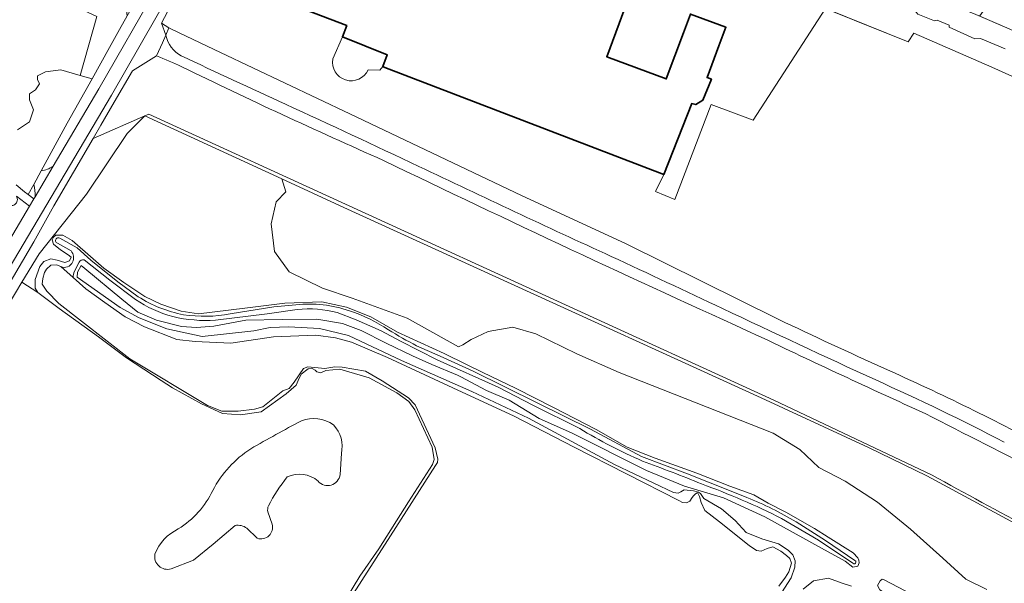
# Model space of a CAD drawing. Header units: metres. Extents: x 200176 to 205485, y 394066 to 399855.
# Tile 50 of 230: x 202694 to 202939, y 396086 to 396227. Entities that reach past the tile are written whole.
import ezdxf

# ---------------------------------------------------------------- set-up
doc = ezdxf.new("R2010")
doc.units = ezdxf.units.M
for name, color, linetype, lineweight in [('B-WE-GR-BOS_LOOF-GV', 40, 'Continuous', 13), ('B-WE-GR-GRAS-GV', 60, 'Continuous', 13), ('B-WE-GR-HEIDE-GV', 200, 'Continuous', 13), ('B-WE-GR-HOUTWAL-GV', 40, 'Continuous', 13), ('B-WE-GW-TALUD_KRUIN-G', 90, 'Continuous', 18), ('B-WE-IE-TERREINAFSCHEIDING_KUNSTMATIG_HEKWERK-G', 20, 'IE-TERREINAFSCHEIDING-KUNSTMATIG', 18), ('B-WE-OG-BEBOUWING-GV', 7, 'Continuous', 35), ('B-WE-OG-TERREIN_CULTUURSCHEIDING-GV', 7, 'Continuous', 18), ('B-WE-OG-TERREIN_ERF-GV', 7, 'Continuous', 18), ('B-WE-OG-WATER-GV', 130, 'Continuous', 18), ('B-WE-OG-WATER_SLOOT-GV', 120, 'Continuous', 18), ('B-WE-OG-WEG-GV', 7, 'Continuous', 18), ('B-WE-VH-GOOT-G', 170, 'Continuous', 18), ('B-WE-VH-VERHARDING_ASFALT-GV', 252, 'Continuous', 18), ('B-WE-VH-VERHARDING_FUNDERING_ZAND-GV', 7, 'Continuous', 18)]:
    doc.layers.add(name, color=color, linetype=linetype, lineweight=lineweight)
doc.linetypes.add('IE-TERREINAFSCHEIDING-KUNSTMATIG', pattern='A,4,[82,NLCS.shx,S=0.75,R=90,X=0,Y=0],4,-2', length=10)

msp = doc.modelspace()

# ---------------------------------------------------------------- linework, layer by layer
at = {"layer": 'B-WE-GR-BOS_LOOF-GV', "flags": 128}
for points in [[(202934.849, 396084.72), (202929.636, 396087.363), (202923.878, 396092.591), (202915.825, 396099.821), (202907.637, 396106.557), (202899.49, 396111.844), (202892.976, 396115.217), (202888.242, 396119.728), (202881.538, 396123.778), (202843.155, 396138.918), (202832.532, 396143.601), (202822.368, 396148.596), (202816.607, 396150.264), (202810.435, 396149.17), (202806.165, 396147.149), (202804.156, 396145.855), (202803.019, 396145.353), (202790.234, 396152.533), (202776.511, 396157.531), (202769.063, 396160.003), (202760.802, 396164.072), (202757.096, 396169.146), (202756.259, 396176.029), (202757.527, 396181.587), (202759.928, 396184.086), (202758.929, 396187.285), (202724.757, 396203.009), (202720.349, 396198.647), (202710.246, 396183.484), (202698.369, 396168.561), (202694.097, 396161.488), (202698.063, 396158.904), (202697.373, 396160.033), (202697.429, 396162.14), (202698.581, 396165.424), (202699.531, 396166.69), (202701.319, 396167.349), (202702.89, 396166.983), (202704.777, 396166.437), (202705.953, 396166.792), (202706.342, 396167.751), (202705.641, 396168.333), (202703.713, 396169.543), (202701.984, 396170.974), (202701.668, 396172.043), (202702.004, 396172.725), (202702.592, 396173.259), (202704.263, 396173.218), (202706.602, 396171.9), (202711.873, 396167.336), (202714.535, 396165.031), (202719.538, 396161.457), (202724.781, 396157.945), (202728.724, 396156.016), (202733.856, 396154.264), (202738.153, 396153.618), (202749.681, 396154.993), (202759.71, 396156.241), (202768.913, 396156.553), (202775.124, 396155.247), (202781.181, 396152.88), (202787.837, 396149.005), (202799.463, 396143.677), (202805.063, 396140.923), (202808.915, 396139.028), (202817.413, 396134.943), (202826.754, 396130.223), (202837.372, 396124.68), (202845.141, 396120.281), (202852.09, 396117.589), (202862.517, 396113.785), (202870.71, 396110.56), (202876.705, 396108.432), (202880.349, 396106.342), (202884.714, 396104.095), (202891.902, 396099.973), (202895.308, 396097.835), (202901.491, 396093.954), (202902.679, 396092.64), (202902.953, 396092.071), (202903.036, 396091.411), (202902.661, 396090.548), (202901.471, 396090.372), (202899.512, 396091.871), (202893.608, 396095.109), (202879.448, 396102.875), (202869.145, 396107.689), (202859.464, 396110.576), (202849.956, 396114.445), (202831.223, 396123.915), (202823.208, 396127.442), (202815.688, 396132.032), (202810.051, 396134.422), (202803.598, 396137.824), (202802.766, 396138.263), (202796.417, 396140.939), (202791.522, 396143.092), (202785, 396146.277), (202778.789, 396149.414), (202774.077, 396151.189), (202767.717, 396152.243), (202759.002, 396152.184), (202749.968, 396152.043), (202742.012, 396150.518), (202737.672, 396150.173), (202733.948, 396150.412), (202727.706, 396152.008), (202723.012, 396154.043), (202719.001, 396157.232), (202709.8, 396164.877), (202708.849, 396165.667), (202707.939, 396163.991), (202707.884, 396162.774), (202718.646, 396155.143), (202723.384, 396152.567), (202730.224, 396149.817), (202739.05, 396147.973), (202751.941, 396149.346), (202756.031, 396150.17), (202760.706, 396150.383), (202768.376, 396149.91), (202775.608, 396148.176), (202788.843, 396141.912), (202806.385, 396134.239), (202820.472, 396127.52), (202841.963, 396116), (202856.708, 396108.946), (202857.87, 396108.847), (202858.534, 396109.173), (202859.367, 396109.687), (202861.659, 396109.416), (202862.903, 396109.082), (202863.406, 396108.69), (202864.247, 396107.499), (202868.685, 396104.934), (202872.102, 396102.022), (202874.846, 396098.965), (202878.709, 396097.415), (202882.906, 396096.194), (202885.266, 396094.619), (202886.485, 396093.396), (202887.072, 396091.921), (202886.96, 396090.302), (202886.074, 396087.655), (202883.619, 396083.919)], [(202945.044, 396099.572), (202919.879, 396113.151), (202905.362, 396120.209), (202878.6, 396132.603), (202811.442, 396163.276), (202774.42, 396180.157), (202758.929, 396187.285), (202759.928, 396184.086), (202757.527, 396181.587), (202756.259, 396176.029), (202757.096, 396169.146), (202760.802, 396164.072), (202769.063, 396160.003), (202776.511, 396157.531), (202790.234, 396152.533), (202803.019, 396145.353), (202804.156, 396145.855), (202806.165, 396147.149), (202810.435, 396149.17), (202816.607, 396150.264), (202822.368, 396148.596), (202832.532, 396143.601), (202843.155, 396138.918), (202881.538, 396123.778), (202888.242, 396119.728), (202892.976, 396115.217), (202899.49, 396111.844), (202907.637, 396106.557), (202915.825, 396099.821), (202923.878, 396092.591), (202929.636, 396087.363), (202934.849, 396084.72)], [(202889.081, 396084.85), (202891.604, 396086.885), (202895.41, 396087.561), (202898.754, 396086.328), (202901.139, 396085.575)], [(202907.601, 396085.724), (202908.265, 396086.958), (202908.763, 396087.341), (202909.274, 396087.174), (202918.025, 396082.601)]]:
    msp.add_lwpolyline(points, dxfattribs=at)
at = {"layer": 'B-WE-GR-GRAS-GV', "flags": 128}
for points in [[(202941.284, 396281.59), (202923.632, 396296.038), (202920.996, 396298.075), (202920.598, 396298.388), (202899.093, 396278.678), (202898.762, 396278.287), (202900.566, 396276.764), (202897.768, 396273.451), (202895.699, 396271.001), (202894.487, 396269.567), (202893.487, 396267.961), (202898.065, 396266.316), (202900.341, 396265.415), (202905.508, 396261.02), (202905.722, 396260.837), (202908.003, 396257.526), (202937.062, 396233.545), (202933.171, 396227.993), (202933.121, 396227.931), (202940.45, 396224.737)], [(202693, 396199.5), (202696, 396201.5), (202697, 396204.556), (202696, 396207), (202696, 396208.5), (202697.5, 396209.5), (202698.5, 396211), (202698, 396212.079), (202698, 396213), (202700, 396214), (202703.83, 396214.5), (202708.663, 396213.138), (202712.768, 396227.804), (202586.991, 396286.183)], [(202771.706, 396217.244), (202774.056, 396222.773), (202775.153, 396225.552), (202751.935, 396234.503), (202747.275, 396236.315), (202755.373, 396257.136), (202746.579, 396260.572), (202737.966, 396243.294), (202731.272, 396230.623), (202728.913, 396226.159), (202730.766, 396224.973)], [(202960.654, 396204.11), (202936.11, 396215.206), (202916.656, 396223.698), (202915.251, 396221.519), (202894.636, 396229.835), (202876.563, 396201.936), (202866.06, 396205.906), (202857.02, 396182.166), (202852.232, 396184.127), (202852.299, 396184.301), (202854.29, 396188.404), (202784.682, 396215.122), (202784.117, 396215.339), (202783.374, 396214.426), (202780.476, 396214.505)], [(202730.766, 396224.973), (202733.358, 396223.742), (202743.629, 396218.861), (202775.922, 396203.518), (202818.737, 396183.175), (202844.866, 396171.076), (202882.84, 396152.238)], [(202730.014, 396223.14), (202729.159, 396221.258), (202727.696, 396218.038)], [(202727.696, 396218.038), (202721.681, 396214.262), (202717.133, 396206.442), (202713.78, 396200.678), (202711.882, 396197.415), (202724.757, 396203.009), (202725.749, 396203.44), (202881.745, 396132.075), (202921.212, 396113.313)], [(202921.212, 396113.313), (202881.745, 396132.075), (202725.749, 396203.44), (202724.757, 396203.009), (202758.929, 396187.285), (202774.42, 396180.157), (202811.442, 396163.276), (202878.6, 396132.603), (202905.362, 396120.209), (202919.879, 396113.151), (202945.044, 396099.572)], [(202692.723, 396182.953), (202695.965, 396180.44), (202697.068, 396182.309), (202695.662, 396183.36), (202694.698, 396184.081), (202692.674, 396185.787)], [(202773.424, 396079.861), (202778.425, 396088.113), (202783.153, 396094.939), (202790.562, 396106.676), (202796.544, 396115.991), (202797.007, 396117.249), (202796.454, 396120.324), (202792.152, 396129.596), (202790.68, 396131.731), (202787.655, 396133.871), (202780.721, 396137.615), (202773.424, 396139.787), (202769.911, 396139.475), (202768.689, 396138.866), (202767.664, 396139.081), (202767.296, 396139.544), (202766.49, 396139.944), (202765.545, 396139.897), (202763.799, 396138.518), (202763.003, 396136.932), (202762.546, 396135.749), (202760.073, 396133.593), (202753.837, 396129.084), (202748.639, 396128.406), (202744.113, 396128.739), (202738.867, 396131.093), (202731.674, 396135.088), (202728.826, 396136.908), (202720.223, 396142.575), (202713.18, 396147.814), (202703.369, 396154.955), (202698.063, 396158.904), (202694.097, 396161.488), (202686.049, 396148.16)], [(202773.803, 396118.68), (202773.472, 396113.48)], [(202755.436, 396104.192), (202756.507, 396101.064)], [(202747.295, 396100.761), (202741.791, 396096.076), (202736.891, 396092.09), (202731.317, 396089.921)], [(202752.832, 396097.537), (202750.195, 396100.057)]]:
    msp.add_lwpolyline(points, dxfattribs=at)
at = {"layer": 'B-WE-GR-GRAS-GV'}
for points in [[(202733.85, 396218.005, -0.2159579), (202730.014, 396223.14)], [(202733.977, 396215.281, 0.01455), (202727.696, 396218.038)], [(202727.696, 396218.038, -0.01455), (202733.977, 396215.281)], [(202759.851, 396205.931, -0.0011401), (202733.85, 396218.005)], [(202780.476, 396214.505, -0.8854332), (202771.706, 396217.244)], [(202784.329, 396191.889, -0.0091881), (202733.977, 396215.281)], [(202733.977, 396215.281, 0.0091881), (202784.329, 396191.889)], [(202793.121, 396190.401, 0.004018), (202759.851, 396205.931)], [(202877.986, 396148.052, -0.0060442), (202784.329, 396191.889)], [(202784.329, 396191.889, 0.0060442), (202877.986, 396148.052)], [(202841.121, 396167.925, -0.0029682), (202793.121, 396190.401)], [(202868.946, 396154.895, 0.0030105), (202841.121, 396167.925)], [(202907.152, 396137.075, -0.0019747), (202868.946, 396154.895)], [(202882.84, 396152.238, 0.0045313), (202909.322, 396139.946)], [(202919.502, 396128.693, -0.0049601), (202877.986, 396148.052)], [(202877.986, 396148.052, 0.0049601), (202919.502, 396128.693)], [(202909.322, 396139.946, -0.0186646), (202951.006, 396119.479)], [(202939.242, 396121.537, 0.0148795), (202907.152, 396137.075)], [(202949.41, 396113.406, 0.0001325), (202919.502, 396128.693)], [(202919.502, 396128.693, -0.0001325), (202949.41, 396113.406)], [(202751.193, 396119.896, -0.008179), (202763.835, 396126.876)], [(202763.835, 396126.876, -0.2562338), (202771.807, 396125.883)], [(202771.807, 396125.883, -0.2544579), (202773.803, 396118.68)], [(202741.705, 396109.479, -0.1285456), (202751.193, 396119.896)], [(202767.989, 396111.843, 0.2928961), (202760.318, 396112.862)], [(202773.472, 396113.48, -0.6682689), (202767.989, 396111.843)], [(202760.318, 396112.862, 0.0517059), (202755.617, 396105.649)], [(202921.212, 396113.313, 0.0082887), (202971.284, 396086.75)], [(202971.284, 396086.75, -0.0082887), (202921.212, 396113.313)], [(202733.104, 396099.884, 0.1446658), (202741.705, 396109.479)], [(202755.617, 396105.649, 0.1423493), (202755.436, 396104.192)], [(202756.507, 396101.064, -0.6064876), (202752.832, 396097.537)], [(202727.302, 396093.619, -0.1939786), (202733.104, 396099.884)], [(202750.195, 396100.057, 0.202542), (202747.295, 396100.761)], [(202731.317, 396089.921, -0.5685571), (202727.302, 396093.619)]]:
    msp.add_lwpolyline(points, format="xyb", dxfattribs=at)
at = {"layer": 'B-WE-GR-HEIDE-GV'}
for points in [[(202763.835, 396126.876, 0.008179), (202751.193, 396119.896)], [(202771.807, 396125.883, 0.2562338), (202763.835, 396126.876)], [(202773.803, 396118.68, 0.2544579), (202771.807, 396125.883)], [(202751.193, 396119.896, 0.1285456), (202741.705, 396109.479)], [(202760.318, 396112.862, -0.2928961), (202767.989, 396111.843)], [(202767.989, 396111.843, 0.6682689), (202773.472, 396113.48)], [(202755.617, 396105.649, -0.0517059), (202760.318, 396112.862)], [(202741.705, 396109.479, -0.1446658), (202733.104, 396099.884)], [(202755.436, 396104.192, -0.1423493), (202755.617, 396105.649)], [(202752.832, 396097.537, 0.6064876), (202756.507, 396101.064)], [(202733.104, 396099.884, 0.1939786), (202727.302, 396093.619)], [(202747.295, 396100.761, -0.202542), (202750.195, 396100.057)], [(202727.302, 396093.619, 0.5685571), (202731.317, 396089.921)]]:
    msp.add_lwpolyline(points, format="xyb", dxfattribs=at)
at = {"layer": 'B-WE-GR-HEIDE-GV', "flags": 128}
for points in [[(202773.472, 396113.48), (202773.803, 396118.68)], [(202756.507, 396101.064), (202755.436, 396104.192)], [(202731.317, 396089.921), (202736.891, 396092.09), (202741.791, 396096.076), (202747.295, 396100.761)], [(202750.195, 396100.057), (202752.832, 396097.537)]]:
    msp.add_lwpolyline(points, dxfattribs=at)
at = {"layer": 'B-WE-GR-HOUTWAL-GV', "flags": 128}
msp.add_lwpolyline([(202692.674, 396185.787), (202694.698, 396184.081), (202695.662, 396183.36), (202697.054, 396185.916), (202698.918, 396189.338), (202705.379, 396201.198), (202711.595, 396212.312), (202708.663, 396213.138), (202703.83, 396214.5), (202700, 396214), (202698, 396213), (202698, 396212.079), (202698.5, 396211), (202697.5, 396209.5), (202696, 396208.5), (202696, 396207), (202697, 396204.556), (202696, 396201.5), (202693, 396199.5)], dxfattribs=at)
msp.add_lwpolyline([(202674.993, 396126.162), (202680.874, 396139.589), (202686.049, 396148.16), (202694.097, 396161.488), (202698.369, 396168.561), (202710.246, 396183.484), (202720.349, 396198.647), (202724.757, 396203.009), (202711.882, 396197.415), (202702.096, 396180.59), (202697.107, 396171.578), (202683.967, 396149.393), (202670.697, 396126.988)], close=True, dxfattribs=at)
at = {"layer": 'B-WE-GW-TALUD_KRUIN-G', "flags": 128}
for points in [[(202711.595, 396212.312), (202715.966, 396220.129), (202718.451, 396224.572), (202720.389, 396228.038), (202719.13, 396237.798), (202716.562, 396239.34), (202699.282, 396247.584), (202599.52, 396293.294)], [(202711.882, 396197.415), (202702.096, 396180.59), (202697.107, 396171.578), (202683.967, 396149.393), (202670.697, 396126.988), (202674.993, 396126.162)]]:
    msp.add_lwpolyline(points, dxfattribs=at)
at = {"layer": 'B-WE-GW-TALUD_KRUIN-G'}
for points in [[(202730.014, 396223.14, 0.2159579), (202733.85, 396218.005)], [(202733.85, 396218.005, 0.0011401), (202759.851, 396205.931)], [(202759.851, 396205.931, -0.004018), (202793.121, 396190.401)], [(202793.121, 396190.401, 0.0029682), (202841.121, 396167.925)], [(202841.121, 396167.925, -0.0030105), (202868.946, 396154.895)], [(202868.946, 396154.895, 0.0019747), (202907.152, 396137.075)], [(202907.152, 396137.075, -0.0148795), (202939.242, 396121.537)]]:
    msp.add_lwpolyline(points, format="xyb", dxfattribs=at)
at = {"layer": 'B-WE-IE-TERREINAFSCHEIDING_KUNSTMATIG_HEKWERK-G', "flags": 128}
for points in [[(202874.403, 396237.997), (202915.251, 396221.519)], [(202731.272, 396230.623), (202728.913, 396226.159)], [(202728.913, 396226.159), (202730.014, 396223.14), (202729.159, 396221.258)], [(202730.766, 396224.973), (202730.014, 396223.14)], [(202733.358, 396223.742), (202730.766, 396224.973)], [(202743.629, 396218.861), (202733.358, 396223.742)], [(202729.159, 396221.258), (202727.696, 396218.038)], [(202775.922, 396203.518), (202743.629, 396218.861)], [(202724.757, 396203.009), (202758.929, 396187.285)], [(202818.737, 396183.175), (202775.922, 396203.518)], [(202758.929, 396187.285), (202774.42, 396180.157)], [(202844.866, 396171.076), (202818.737, 396183.175)], [(202774.42, 396180.157), (202811.442, 396163.276)], [(202811.442, 396163.276), (202878.6, 396132.603)], [(202878.6, 396132.603), (202905.362, 396120.209)], [(202905.362, 396120.209), (202919.879, 396113.151)], [(202919.879, 396113.151), (202945.044, 396099.572)]]:
    msp.add_lwpolyline(points, dxfattribs=at)
at = {"layer": 'B-WE-OG-BEBOUWING-GV', "flags": 128}
msp.add_lwpolyline([(202751.935, 396234.503), (202775.153, 396225.552), (202774.056, 396222.773), (202785.265, 396218.259), (202784.117, 396215.339), (202784.682, 396215.122), (202854.29, 396188.404), (202861.261, 396206.076), (202862.229, 396205.845), (202863.98, 396206.922), (202866.159, 396212.197), (202865.074, 396212.601), (202868.006, 396220.475), (202869.751, 396225.161), (202860.931, 396228.446), (202859.186, 396223.76), (202854.899, 396212.246), (202840.027, 396217.785), (202844.561, 396229.961)], dxfattribs=at)
at = {"layer": 'B-WE-OG-TERREIN_CULTUURSCHEIDING-GV', "flags": 128}
for points in [[(202586.991, 396286.183), (202712.768, 396227.804), (202708.663, 396213.138), (202711.595, 396212.312), (202715.966, 396220.129), (202718.451, 396224.572), (202720.389, 396228.038), (202719.13, 396237.798), (202716.562, 396239.34), (202699.282, 396247.584), (202599.52, 396293.294)], [(202882.84, 396152.238), (202844.866, 396171.076), (202818.737, 396183.175), (202775.922, 396203.518), (202743.629, 396218.861), (202733.358, 396223.742), (202730.766, 396224.973), (202730.014, 396223.14)]]:
    msp.add_lwpolyline(points, dxfattribs=at)
at = {"layer": 'B-WE-OG-TERREIN_CULTUURSCHEIDING-GV'}
for points in [[(202730.014, 396223.14, 0.2159579), (202733.85, 396218.005)], [(202733.85, 396218.005, 0.0011401), (202759.851, 396205.931)], [(202759.851, 396205.931, -0.004018), (202793.121, 396190.401)], [(202793.121, 396190.401, 0.0029682), (202841.121, 396167.925)], [(202841.121, 396167.925, -0.0030105), (202868.946, 396154.895)], [(202868.946, 396154.895, 0.0019747), (202907.152, 396137.075)], [(202909.322, 396139.946, -0.0045313), (202882.84, 396152.238)], [(202951.006, 396119.479, 0.0186646), (202909.322, 396139.946)], [(202907.152, 396137.075, -0.0148795), (202939.242, 396121.537)]]:
    msp.add_lwpolyline(points, format="xyb", dxfattribs=at)
at = {"layer": 'B-WE-OG-TERREIN_ERF-GV', "flags": 128}
for points in [[(202844.561, 396229.961), (202840.027, 396217.785), (202854.899, 396212.246), (202859.186, 396223.76), (202860.931, 396228.446), (202869.751, 396225.161), (202868.006, 396220.475), (202865.074, 396212.601), (202866.159, 396212.197), (202863.98, 396206.922), (202862.229, 396205.845), (202861.261, 396206.076), (202854.29, 396188.404), (202852.299, 396184.301), (202852.232, 396184.127), (202857.02, 396182.166), (202866.06, 396205.906), (202876.563, 396201.936), (202894.636, 396229.835)], [(202784.117, 396215.339), (202785.265, 396218.259), (202774.056, 396222.773), (202771.706, 396217.244)], [(202780.476, 396214.505), (202783.374, 396214.426), (202784.117, 396215.339)]]:
    msp.add_lwpolyline(points, dxfattribs=at)
at = {"layer": 'B-WE-OG-TERREIN_ERF-GV'}
msp.add_lwpolyline([(202771.706, 396217.244, 0.8854332), (202780.476, 396214.505)], format="xyb", dxfattribs=at)
at = {"layer": 'B-WE-OG-WATER-GV', "flags": 128}
msp.add_lwpolyline([(202882.986, 396085.596), (202884.648, 396087.803), (202885.478, 396089.204), (202886.111, 396091.37), (202885.756, 396092.467), (202884.923, 396093.257), (202883.451, 396094.365), (202881.517, 396095.392), (202880.028, 396094.974), (202878.592, 396094.346), (202877.37, 396094.479), (202875.566, 396095.725), (202868.189, 396101.632), (202864.517, 396104.516), (202863.608, 396106.474), (202863.146, 396107.989), (202862.792, 396108.789), (202862.617, 396108.893), (202862.191, 396108.673), (202861.653, 396108.164), (202861.35, 396107.752), (202860.78, 396106.789), (202859.91, 396106.418), (202858.932, 396106.465), (202858.013, 396107.009), (202831.892, 396120.295), (202816.889, 396128), (202801.636, 396135.085), (202785.351, 396142.721), (202776.363, 396146.509), (202772.361, 396147.638), (202767.456, 396148.238), (202756.868, 396147.829), (202746.2, 396146.286), (202737.31, 396146.646), (202732.788, 396147.197), (202724.641, 396150.308), (202719.898, 396152.881), (202714.793, 396156.437), (202710.063, 396159.83), (202706.867, 396162.655), (202703.778, 396165.386), (202702.763, 396165.869), (202701.342, 396165.765), (202700.196, 396164.729), (202699.704, 396163.898), (202699.302, 396162.421), (202699.179, 396161.016), (202700.288, 396159.295), (202703.306, 396156.207), (202721.04, 396142.333), (202740.417, 396130.736), (202744.01, 396129.317), (202748.023, 396129.305), (202752.138, 396129.764), (202754.21, 396130.369), (202759.195, 396134.392), (202760.805, 396134.916), (202761.991, 396136.519), (202764.354, 396139.908), (202765.433, 396140.332), (202769.718, 396139.981), (202772.21, 396140.397), (202774.025, 396140.267), (202779.858, 396139.236), (202784.023, 396136.887), (202790.581, 396132.589), (202792.239, 396130.897), (202797.194, 396120.1), (202797.863, 396117.338), (202797.781, 396116.501), (202797.27, 396115.739), (202786.073, 396098.134), (202767.474, 396069.13)], dxfattribs=at)
at = {"layer": 'B-WE-OG-WATER_SLOOT-GV', "flags": 128}
for points in [[(202883.619, 396083.919), (202886.074, 396087.655), (202886.96, 396090.302), (202887.072, 396091.921), (202886.485, 396093.396), (202885.266, 396094.619), (202882.906, 396096.194), (202878.709, 396097.415), (202874.846, 396098.965), (202872.102, 396102.022), (202868.685, 396104.934), (202864.247, 396107.499), (202863.406, 396108.69), (202862.903, 396109.082), (202861.659, 396109.416), (202859.367, 396109.687), (202858.534, 396109.173), (202857.87, 396108.847), (202856.708, 396108.946), (202841.963, 396116), (202820.472, 396127.52), (202806.385, 396134.239), (202788.843, 396141.912), (202775.608, 396148.176), (202768.376, 396149.91), (202760.706, 396150.383), (202756.031, 396150.17), (202751.941, 396149.346), (202739.05, 396147.973), (202730.224, 396149.817), (202723.384, 396152.567), (202718.646, 396155.143), (202707.884, 396162.774), (202707.939, 396163.991), (202708.849, 396165.667), (202709.8, 396164.877), (202719.001, 396157.232), (202723.012, 396154.043), (202727.706, 396152.008), (202733.948, 396150.412), (202737.672, 396150.173), (202742.012, 396150.518), (202749.968, 396152.043), (202759.002, 396152.184), (202767.717, 396152.243), (202774.077, 396151.189), (202778.789, 396149.414), (202785, 396146.277), (202791.522, 396143.092), (202796.417, 396140.939), (202802.766, 396138.263), (202803.598, 396137.824), (202810.051, 396134.422), (202815.688, 396132.032), (202823.208, 396127.442), (202831.223, 396123.915), (202849.956, 396114.445), (202859.464, 396110.576), (202869.145, 396107.689), (202879.448, 396102.875), (202893.608, 396095.109), (202899.512, 396091.871), (202901.471, 396090.372), (202902.661, 396090.548), (202903.036, 396091.411), (202902.953, 396092.071), (202902.679, 396092.64), (202901.491, 396093.954), (202895.308, 396097.835), (202891.902, 396099.973), (202884.714, 396104.095), (202880.349, 396106.342), (202876.705, 396108.432), (202870.71, 396110.56), (202862.517, 396113.785), (202852.09, 396117.589), (202845.141, 396120.281), (202837.372, 396124.68), (202826.754, 396130.223), (202817.413, 396134.943), (202808.915, 396139.028), (202805.063, 396140.923), (202799.463, 396143.677), (202787.837, 396149.005), (202781.181, 396152.88), (202775.124, 396155.247), (202768.913, 396156.553), (202759.71, 396156.241), (202749.681, 396154.993), (202738.153, 396153.618), (202733.856, 396154.264), (202728.724, 396156.016), (202724.781, 396157.945), (202719.538, 396161.457), (202714.535, 396165.031), (202711.873, 396167.336), (202706.602, 396171.9), (202704.263, 396173.218), (202702.592, 396173.259), (202702.004, 396172.725), (202701.668, 396172.043), (202701.984, 396170.974), (202703.713, 396169.543), (202705.641, 396168.333), (202706.342, 396167.751), (202705.953, 396166.792), (202704.777, 396166.437), (202702.89, 396166.983), (202701.319, 396167.349), (202699.531, 396166.69), (202698.581, 396165.424), (202697.429, 396162.14), (202697.373, 396160.033), (202698.063, 396158.904), (202703.369, 396154.955), (202713.18, 396147.814), (202720.223, 396142.575), (202728.826, 396136.908), (202731.674, 396135.088), (202738.867, 396131.093), (202744.113, 396128.739), (202748.639, 396128.406), (202753.837, 396129.084), (202760.073, 396133.593), (202762.546, 396135.749), (202763.003, 396136.932), (202763.799, 396138.518), (202765.545, 396139.897), (202766.49, 396139.944), (202767.296, 396139.544), (202767.664, 396139.081), (202768.689, 396138.866), (202769.911, 396139.475), (202773.424, 396139.787), (202780.721, 396137.615), (202787.655, 396133.871), (202790.68, 396131.731), (202792.152, 396129.596), (202796.454, 396120.324), (202797.007, 396117.249), (202796.544, 396115.991), (202790.562, 396106.676), (202783.153, 396094.939), (202778.425, 396088.113), (202773.424, 396079.861)], [(202703.516, 396172.514), (202707.917, 396170.11), (202711.258, 396167.029), (202718.019, 396161.555), (202723.118, 396157.874)], [(202723.118, 396157.874), (202718.019, 396161.555), (202711.258, 396167.029), (202707.917, 396170.11), (202703.516, 396172.514)], [(202706.366, 396169.289), (202702.991, 396171.201)], [(202702.991, 396171.201), (202706.366, 396169.289)], [(202767.474, 396069.13), (202786.073, 396098.134), (202797.27, 396115.739), (202797.781, 396116.501), (202797.863, 396117.338), (202797.194, 396120.1), (202792.239, 396130.897), (202790.581, 396132.589), (202784.023, 396136.887), (202779.858, 396139.236), (202774.025, 396140.267), (202772.21, 396140.397), (202769.718, 396139.981), (202765.433, 396140.332), (202764.354, 396139.908), (202761.991, 396136.519), (202760.805, 396134.916), (202759.195, 396134.392), (202754.21, 396130.369), (202752.138, 396129.764), (202748.023, 396129.305), (202744.01, 396129.317), (202740.417, 396130.736), (202721.04, 396142.333), (202703.306, 396156.207), (202700.288, 396159.295), (202699.179, 396161.016), (202699.302, 396162.421), (202699.704, 396163.898), (202700.196, 396164.729), (202701.342, 396165.765), (202702.763, 396165.869), (202703.778, 396165.386)], [(202703.778, 396165.386), (202706.867, 396162.655)], [(202708.35, 396166.471), (202707.18, 396164.224)], [(202707.18, 396164.224), (202708.35, 396166.471)], [(202722.442, 396157.167), (202716.034, 396161.996), (202709.586, 396167.085)], [(202709.586, 396167.085), (202716.034, 396161.996), (202722.442, 396157.167)], [(202706.867, 396162.655), (202710.063, 396159.83), (202714.793, 396156.437), (202719.898, 396152.881), (202724.641, 396150.308), (202732.788, 396147.197), (202737.31, 396146.646), (202746.2, 396146.286), (202756.868, 396147.829), (202767.456, 396148.238), (202772.361, 396147.638), (202776.363, 396146.509), (202785.351, 396142.721), (202801.636, 396135.085), (202816.889, 396128), (202831.892, 396120.295), (202858.013, 396107.009), (202858.932, 396106.465), (202859.91, 396106.418), (202860.78, 396106.789), (202861.35, 396107.752), (202861.653, 396108.164), (202862.191, 396108.673), (202862.617, 396108.893), (202862.792, 396108.789), (202863.146, 396107.989), (202863.608, 396106.474), (202864.517, 396104.516), (202868.189, 396101.632), (202875.566, 396095.725), (202877.37, 396094.479), (202878.592, 396094.346), (202880.028, 396094.974), (202881.517, 396095.392), (202883.451, 396094.365), (202884.923, 396093.257), (202885.756, 396092.467), (202886.111, 396091.37), (202885.478, 396089.204), (202884.648, 396087.803), (202882.986, 396085.596)], [(202746.084, 396153.604), (202756.938, 396155.308), (202762.484, 396155.819)], [(202762.484, 396155.819), (202756.938, 396155.308), (202746.084, 396153.604)], [(202762.781, 396154.673), (202755.323, 396153.604), (202742.412, 396152.033)], [(202742.412, 396152.033), (202755.323, 396153.604), (202762.781, 396154.673)], [(202833.291, 396124.929), (202821.61, 396130.8), (202812.92, 396135.309), (202797.739, 396142.066), (202788.547, 396146.762), (202783.771, 396149.378), (202777.534, 396152.111), (202772.797, 396153.897)], [(202772.797, 396153.897), (202777.534, 396152.111), (202783.771, 396149.378), (202788.547, 396146.762), (202797.739, 396142.066), (202812.92, 396135.309), (202821.61, 396130.8), (202833.291, 396124.929)], [(202792.585, 396145.613), (202798.478, 396143.063), (202806.729, 396139.307), (202822.656, 396131.329), (202835.967, 396124.756), (202848.675, 396118.005), (202860.146, 396113.626), (202870.705, 396109.467), (202875.013, 396107.723)], [(202875.013, 396107.723), (202870.705, 396109.467), (202860.146, 396113.626), (202848.675, 396118.005), (202835.967, 396124.756), (202822.656, 396131.329), (202806.729, 396139.307), (202798.478, 396143.063), (202792.585, 396145.613)], [(202901.431, 396091.299), (202892.835, 396097.065), (202883.675, 396102.501)], [(202883.675, 396102.501), (202892.835, 396097.065), (202901.431, 396091.299)], [(202887.323, 396101.624), (202894.635, 396096.997), (202901.98, 396092.012)], [(202901.98, 396092.012), (202894.635, 396096.997), (202887.323, 396101.624)], [(202901.139, 396085.575), (202898.754, 396086.328), (202895.41, 396087.561), (202891.604, 396086.885), (202889.081, 396084.85)], [(202952.254, 396057.849), (202938.929, 396067.98), (202930.935, 396073.258), (202919.387, 396081.615), (202918.025, 396082.601), (202909.274, 396087.174), (202908.763, 396087.341), (202908.265, 396086.958), (202907.601, 396085.724), (202908.207, 396084.687), (202908.86, 396084.3), (202917.435, 396078.531), (202932.473, 396068.414), (202934.537, 396066.449), (202935.118, 396065.897), (202940.129, 396062.794)]]:
    msp.add_lwpolyline(points, dxfattribs=at)
at = {"layer": 'B-WE-OG-WATER_SLOOT-GV'}
for points in [[(202702.991, 396171.201, -1.0966538), (202703.516, 396172.514)], [(202703.516, 396172.514, 1.0966538), (202702.991, 396171.201)], [(202706.743, 396166.512, 0.2948178), (202706.366, 396169.289)], [(202706.366, 396169.289, -0.2948178), (202706.743, 396166.512)], [(202703.778, 396165.386, 0.4086264), (202706.743, 396166.512)], [(202706.743, 396166.512, -0.4086264), (202703.778, 396165.386)], [(202709.586, 396167.085, 0.3110903), (202708.35, 396166.471)], [(202708.35, 396166.471, -0.3110903), (202709.586, 396167.085)], [(202707.18, 396164.224, 0.1078693), (202706.867, 396162.655)], [(202706.867, 396162.655, -0.1078693), (202707.18, 396164.224)], [(202723.118, 396157.874, 0.0962783), (202734.409, 396153.384)], [(202734.409, 396153.384, -0.0962783), (202723.118, 396157.874)], [(202731.744, 396152.929, -0.0848341), (202722.442, 396157.167)], [(202722.442, 396157.167, 0.0848341), (202731.744, 396152.929)], [(202762.484, 396155.819, -0.115338), (202775.832, 396154.343)], [(202775.832, 396154.343, 0.115338), (202762.484, 396155.819)], [(202742.412, 396152.033, -0.0798997), (202731.744, 396152.929)], [(202731.744, 396152.929, 0.0798997), (202742.412, 396152.033)], [(202734.409, 396153.384, 0.0875371), (202746.084, 396153.604)], [(202746.084, 396153.604, -0.0875371), (202734.409, 396153.384)], [(202772.797, 396153.897, 0.0902861), (202762.781, 396154.673)], [(202762.781, 396154.673, -0.0902861), (202772.797, 396153.897)], [(202775.832, 396154.343, -0.0654413), (202785.587, 396149.63)], [(202785.587, 396149.63, 0.0654413), (202775.832, 396154.343)], [(202785.587, 396149.63, 0.0208909), (202792.585, 396145.613)], [(202792.585, 396145.613, -0.0208909), (202785.587, 396149.63)], [(202848.927, 396116.842, -0.0318626), (202833.291, 396124.929)], [(202833.291, 396124.929, 0.0318626), (202848.927, 396116.842)], [(202863.676, 396111.138, 0.007423), (202848.927, 396116.842)], [(202848.927, 396116.842, -0.007423), (202863.676, 396111.138)], [(202883.675, 396102.501, 0.0287388), (202863.676, 396111.138)], [(202863.676, 396111.138, -0.0287388), (202883.675, 396102.501)], [(202875.013, 396107.723, -0.0416693), (202887.323, 396101.624)], [(202887.323, 396101.624, 0.0416693), (202875.013, 396107.723)], [(202901.98, 396092.012, -1.2013686), (202901.431, 396091.299)], [(202901.431, 396091.299, 1.2013686), (202901.98, 396092.012)]]:
    msp.add_lwpolyline(points, format="xyb", dxfattribs=at)
at = {"layer": 'B-WE-OG-WEG-GV', "flags": 128}
for points in [[(202755.864, 396288.401), (202754.529, 396289.762), (202754.422, 396289.495), (202753.603, 396289.88), (202754.039, 396289.45), (202740.983, 396265.691), (202736.618, 396257.748), (202729.439, 396244.043), (202731.201, 396244.043), (202730.488, 396242.385), (202727.488, 396239.204), (202726.393, 396238.042), (202724.752, 396235.056), (202724.408, 396235.226), (202720.389, 396228.038), (202718.451, 396224.572), (202715.966, 396220.129), (202711.595, 396212.312), (202705.379, 396201.198), (202698.918, 396189.338)], [(202701.861, 396190.427), (202713.288, 396209.786), (202728, 396235.462), (202742.177, 396261.75), (202751.44, 396278.347), (202755.858, 396286.123)], [(202683.967, 396149.393), (202697.107, 396171.578), (202702.096, 396180.59), (202711.882, 396197.415), (202713.78, 396200.678), (202717.133, 396206.442), (202721.681, 396214.262), (202727.696, 396218.038), (202729.159, 396221.258), (202730.014, 396223.14), (202730.766, 396224.973), (202728.913, 396226.159), (202731.272, 396230.623), (202737.966, 396243.294), (202746.579, 396260.572), (202745.482, 396261.001), (202731.107, 396233.806), (202716.45, 396208.21), (202666.613, 396124.079)], [(202939.453, 396219.757), (202933.283, 396222.321), (202931.892, 396222.243), (202925.463, 396225.163), (202925.463, 396225.683), (202922.461, 396226.945), (202921.824, 396226.747), (202917.632, 396228.385), (202917.24, 396228.921), (202910.214, 396231.764), (202899.16, 396235.959), (202889.214, 396239.642), (202877.182, 396244.227), (202874.338, 396242.575), (202872.82, 396238.586), (202874.403, 396237.997), (202894.636, 396229.835), (202915.251, 396221.519), (202916.656, 396223.698), (202936.11, 396215.206), (202960.654, 396204.11)], [(202697.054, 396185.916), (202695.662, 396183.36), (202697.068, 396182.309), (202697.371, 396182.821)], [(202608.299, 396044.221), (202615.854, 396056.371), (202662.245, 396123.316), (202663.758, 396125.879), (202695.965, 396180.44), (202692.723, 396182.953), (202692.829, 396182.731), (202692.935, 396182.39), (202692.977, 396182.112), (202692.939, 396181.844), (202692.832, 396181.581), (202692.739, 396181.327), (202692.523, 396181.058), (202692.331, 396180.879), (202692.109, 396180.728), (202691.852, 396180.642), (202691.658, 396180.621), (202691.485, 396180.63), (202674.258, 396150.296), (202668.805, 396140.694), (202639.144, 396096.488), (202612.465, 396057.142), (202603.114, 396039.471), (202606.168, 396040.056)]]:
    msp.add_lwpolyline(points, dxfattribs=at)
at = {"layer": 'B-WE-OG-WEG-GV'}
for points in [[(202698.918, 396189.338, 0.1296174), (202701.861, 396190.427)], [(202697.371, 396182.821, 0.059841), (202697.054, 396185.916)]]:
    msp.add_lwpolyline(points, format="xyb", dxfattribs=at)
at = {"layer": 'B-WE-VH-GOOT-G', "flags": 128}
msp.add_lwpolyline([(202922.941, 396232.203), (202932.112, 396228.371), (202940.45, 396224.737), (202941.892, 396224.1)], dxfattribs=at)
at = {"layer": 'B-WE-VH-VERHARDING_ASFALT-GV', "flags": 128}
for points in [[(202755.858, 396286.123), (202751.44, 396278.347), (202742.177, 396261.75), (202728, 396235.462), (202713.288, 396209.786), (202701.861, 396190.427), (202697.371, 396182.821), (202697.068, 396182.309), (202695.965, 396180.44), (202663.758, 396125.879), (202666.613, 396124.079), (202716.45, 396208.21), (202731.107, 396233.806), (202745.482, 396261.001), (202753.594, 396274.959), (202760.842, 396287.662), (202762.247, 396289.088), (202763.496, 396290.549)], [(202787.106, 396283.016), (202785.505, 396278.813), (202806.151, 396270.948), (202808.782, 396269.943), (202819.689, 396265.775), (202848.878, 396254.62), (202852.205, 396253.349), (202855.563, 396252.228), (202858.378, 396251.289), (202861.565, 396250), (202868.24, 396247.532), (202877.182, 396244.227), (202889.214, 396239.642), (202899.16, 396235.959), (202910.214, 396231.764), (202917.24, 396228.921), (202917.632, 396228.385), (202921.824, 396226.747), (202922.461, 396226.945), (202925.463, 396225.683), (202925.463, 396225.163), (202931.892, 396222.243), (202933.283, 396222.321), (202939.453, 396219.757)], [(202940.45, 396224.737), (202933.121, 396227.931), (202932.112, 396228.371), (202922.941, 396232.203), (202913.35, 396235.942), (202896.924, 396242.128), (202872.913, 396251.171), (202872.756, 396250.789), (202872.392, 396250.774), (202872.131, 396251.284)]]:
    msp.add_lwpolyline(points, dxfattribs=at)
at = {"layer": 'B-WE-VH-VERHARDING_FUNDERING_ZAND-GV', "flags": 128}
for points in [[(202697.371, 396182.821), (202701.861, 396190.427)], [(202698.918, 396189.338), (202697.054, 396185.916)]]:
    msp.add_lwpolyline(points, dxfattribs=at)
at = {"layer": 'B-WE-VH-VERHARDING_FUNDERING_ZAND-GV'}
for points in [[(202701.861, 396190.427, -0.1296174), (202698.918, 396189.338)], [(202697.054, 396185.916, -0.059841), (202697.371, 396182.821)]]:
    msp.add_lwpolyline(points, format="xyb", dxfattribs=at)

doc.saveas('drawing.dxf')
